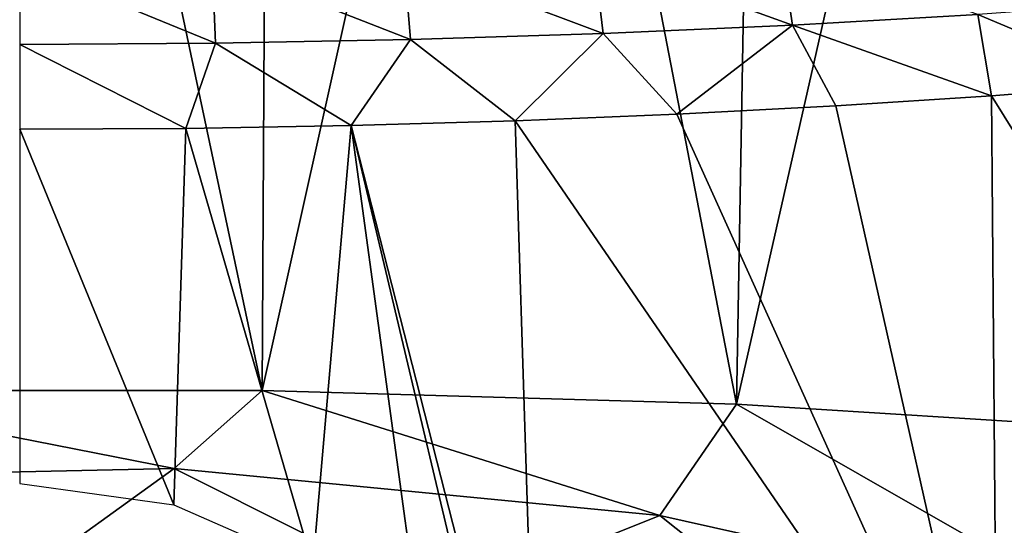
# Model space of a CAD drawing. Header units: millimetres. Extents: x -24 to 24, y -375 to 187.
# Tile 28 of 41: x 0 to 9.31, y 131.56 to 136.34. Entities that reach past the tile are written whole.
import ezdxf

# ---------------------------------------------------------------- set-up
doc = ezdxf.new("R2010")
doc.units = ezdxf.units.MM
doc.header["$LTSCALE"] = 19.07781
for name, color, linetype in [('65', 7, 'CONTINUOUS'), ('66', 7, 'CONTINUOUS'), ('67', 7, 'CONTINUOUS'), ('71', 7, 'CONTINUOUS')]:
    doc.layers.add(name, color=color, linetype=linetype)

msp = doc.modelspace()

# ---------------------------------------------------------------- linework, layer by layer
at = {"layer": '65', "color": 7, "linetype": 'CONTINUOUS', "true_color": 0xe0f2ff}
for points in [[(7.1919, 137.0408, 47.8631), (5.4237, 136.9714, 48.3549), (7.3055, 136.2918, 47.3504), (7.1919, 137.0408, 47.8631)], [(7.1919, 137.0408, 47.8631), (7.3055, 136.2918, 47.3504), (9.0565, 136.3929, 46.7147), (7.1919, 137.0408, 47.8631)], [(1.819, 136.8908, 48.9178), (0, 136.8806, 48.9883), (1.8512, 136.1207, 48.4184), (1.819, 136.8908, 48.9178)], [(3.6297, 136.9212, 48.7067), (1.819, 136.8908, 48.9178), (3.6926, 136.1552, 48.2041), (3.6297, 136.9212, 48.7067)], [(1.819, 136.8908, 48.9178), (1.8512, 136.1207, 48.4184), (3.6926, 136.1552, 48.2041), (1.819, 136.8908, 48.9178)], [(5.4237, 136.9714, 48.3549), (3.6297, 136.9212, 48.7067), (5.5141, 136.2124, 47.8477), (5.4237, 136.9714, 48.3549)], [(3.6297, 136.9212, 48.7067), (3.6926, 136.1552, 48.2041), (5.5141, 136.2124, 47.8477), (3.6297, 136.9212, 48.7067)], [(5.4237, 136.9714, 48.3549), (5.5141, 136.2124, 47.8477), (7.3055, 136.2918, 47.3504), (5.4237, 136.9714, 48.3549)], [(0, 136.8806, 48.9883), (0, 136.1091, 48.49), (1.8512, 136.1207, 48.4184), (0, 136.8806, 48.9883)], [(9.0565, 136.3929, 46.7147), (10.6146, 135.7356, 45.791), (10.7567, 136.5153, 45.9431), (9.0565, 136.3929, 46.7147)], [(7.3055, 136.2918, 47.3504), (9.1844, 135.6231, 46.4292), (9.0565, 136.3929, 46.7147), (7.3055, 136.2918, 47.3504)], [(9.1844, 135.6231, 46.4292), (10.6146, 135.7356, 45.791), (9.0565, 136.3929, 46.7147), (9.1844, 135.6231, 46.4292)], [(5.5141, 136.2124, 47.8477), (6.2109, 135.4479, 47.4231), (7.3055, 136.2918, 47.3504), (5.5141, 136.2124, 47.8477)], [(6.2109, 135.4479, 47.4231), (7.7151, 135.5271, 46.9737), (7.3055, 136.2918, 47.3504), (6.2109, 135.4479, 47.4231)], [(7.7151, 135.5271, 46.9737), (9.1844, 135.6231, 46.4292), (7.3055, 136.2918, 47.3504), (7.7151, 135.5271, 46.9737)], [(1.8512, 136.1207, 48.4184), (3.1325, 135.3415, 48.0261), (3.6926, 136.1552, 48.2041), (1.8512, 136.1207, 48.4184)], [(3.1325, 135.3415, 48.0261), (4.682, 135.3859, 47.7742), (3.6926, 136.1552, 48.2041), (3.1325, 135.3415, 48.0261)], [(3.6926, 136.1552, 48.2041), (4.682, 135.3859, 47.7742), (5.5141, 136.2124, 47.8477), (3.6926, 136.1552, 48.2041)], [(4.682, 135.3859, 47.7742), (6.2109, 135.4479, 47.4231), (5.5141, 136.2124, 47.8477), (4.682, 135.3859, 47.7742)], [(0, 136.1091, 48.49), (1.5688, 135.3148, 48.1777), (1.8512, 136.1207, 48.4184), (0, 136.1091, 48.49)], [(0, 135.3059, 48.2283), (1.5688, 135.3148, 48.1777), (0, 136.1091, 48.49), (0, 135.3059, 48.2283)], [(1.5688, 135.3148, 48.1777), (3.1325, 135.3415, 48.0261), (1.8512, 136.1207, 48.4184), (1.5688, 135.3148, 48.1777)]]:
    msp.add_3dface(points, dxfattribs=at)
at = {"layer": '66', "color": 7, "linetype": 'CONTINUOUS', "true_color": 0xe0f2ff}
for points in [[(-2.351, 143.6209, 1.0713), (0, 143.641, 0.9575), (-2.2909, 132.8372, -0.8406), (-2.351, 143.6209, 1.0713)], [(0, 143.641, 0.9575), (2.2909, 132.8371, -0.8406), (-2.2909, 132.8372, -0.8406), (0, 143.641, 0.9575)], [(0, 143.641, 0.9575), (2.351, 143.6209, 1.0713), (2.2909, 132.8371, -0.8406), (0, 143.641, 0.9575)], [(2.351, 143.6209, 1.0713), (4.6803, 143.561, 1.4113), (2.2909, 132.8371, -0.8406), (2.351, 143.6209, 1.0713)], [(4.6803, 143.561, 1.4113), (6.7753, 132.7064, -0.0169), (2.2909, 132.8371, -0.8406), (4.6803, 143.561, 1.4113)], [(4.6803, 143.561, 1.4113), (6.9646, 143.4616, 1.9747), (6.7753, 132.7064, -0.0169), (4.6803, 143.561, 1.4113)], [(6.9646, 143.4616, 1.9747), (9.1825, 143.3239, 2.7559), (6.7753, 132.7064, -0.0169), (6.9646, 143.4616, 1.9747)], [(9.1825, 143.3239, 2.7559), (10.9889, 132.4426, 1.6001), (6.7753, 132.7064, -0.0169), (9.1825, 143.3239, 2.7559)], [(9.1825, 143.3239, 2.7559), (11.3118, 143.149, 3.7476), (10.9889, 132.4426, 1.6001), (9.1825, 143.3239, 2.7559)], [(1.4608, 132.1006, -1.0336), (-3.1972, 131.9977, -0.8867), (-2.2909, 132.8372, -0.8406), (1.4608, 132.1006, -1.0336)], [(2.2909, 132.8371, -0.8406), (1.4608, 132.1006, -1.0336), (-2.2909, 132.8372, -0.8406), (2.2909, 132.8371, -0.8406)], [(6.0505, 131.6543, -0.3962), (1.4608, 132.1006, -1.0336), (2.2909, 132.8371, -0.8406), (6.0505, 131.6543, -0.3962)], [(6.7753, 132.7064, -0.0169), (6.0505, 131.6543, -0.3962), (2.2909, 132.8371, -0.8406), (6.7753, 132.7064, -0.0169)], [(10.2622, 130.7123, 0.9491), (6.0505, 131.6543, -0.3962), (6.7753, 132.7064, -0.0169), (10.2622, 130.7123, 0.9491)], [(10.9889, 132.4426, 1.6001), (10.2622, 130.7123, 0.9491), (6.7753, 132.7064, -0.0169), (10.9889, 132.4426, 1.6001)]]:
    msp.add_3dface(points, dxfattribs=at)
at = {"layer": '67', "color": 7, "linetype": 'CONTINUOUS', "true_color": 0xe0f2ff}
for points in [[(10.6146, 135.7356, 45.791), (9.1844, 135.6231, 46.4292), (13.1076, 129.3229, 43.4072), (10.6146, 135.7356, 45.791)], [(9.1844, 135.6231, 46.4292), (7.7151, 135.5271, 46.9737), (9.2405, 128.7411, 45.2857), (9.1844, 135.6231, 46.4292)], [(13.1076, 129.3229, 43.4072), (9.1844, 135.6231, 46.4292), (9.2405, 128.7411, 45.2857), (13.1076, 129.3229, 43.4072)], [(7.7151, 135.5271, 46.9737), (6.2109, 135.4479, 47.4231), (9.2405, 128.7411, 45.2857), (7.7151, 135.5271, 46.9737)], [(6.2109, 135.4479, 47.4231), (4.682, 135.3859, 47.7742), (9.2405, 128.7411, 45.2857), (6.2109, 135.4479, 47.4231)], [(1.5688, 135.3148, 48.1777), (0, 135.3059, 48.2283), (1.4564, 131.7557, 47.559), (1.5688, 135.3148, 48.1777)], [(2.7705, 131.1785, 47.3442), (1.5688, 135.3148, 48.1777), (1.4564, 131.7557, 47.559), (2.7705, 131.1785, 47.3442)], [(3.1325, 135.3415, 48.0261), (1.5688, 135.3148, 48.1777), (2.7705, 131.1785, 47.3442), (3.1325, 135.3415, 48.0261)], [(3.8212, 130.3121, 47.0509), (3.1325, 135.3415, 48.0261), (2.7705, 131.1785, 47.3442), (3.8212, 130.3121, 47.0509)], [(4.682, 135.3859, 47.7742), (3.1325, 135.3415, 48.0261), (4.9022, 128.4036, 46.5238), (4.682, 135.3859, 47.7742)], [(4.9022, 128.4036, 46.5238), (3.1325, 135.3415, 48.0261), (4.5902, 129.1969, 46.7235), (4.9022, 128.4036, 46.5238)], [(4.5902, 129.1969, 46.7235), (3.1325, 135.3415, 48.0261), (3.8212, 130.3121, 47.0509), (4.5902, 129.1969, 46.7235)], [(9.2405, 128.7411, 45.2857), (4.682, 135.3859, 47.7742), (4.9022, 128.4036, 46.5238), (9.2405, 128.7411, 45.2857)], [(1.4564, 131.7557, 47.559), (0, 135.3059, 48.2283), (0, 131.9575, 47.6379), (1.4564, 131.7557, 47.559)]]:
    msp.add_3dface(points, dxfattribs=at)
at = {"layer": '71', "color": 7, "linetype": 'CONTINUOUS', "true_color": 0xe0f2ff}
for points in [[(-3.1972, 131.9977, -0.8867), (1.4608, 132.1006, -1.0336), (0, 131.0465, 0.4718), (-3.1972, 131.9977, -0.8867)], [(0, 131.0465, 0.4718), (1.4608, 132.1006, -1.0336), (3.9943, 130.8303, 0.7805), (0, 131.0465, 0.4718)], [(1.4608, 132.1006, -1.0336), (6.0505, 131.6543, -0.3962), (3.9943, 130.8303, 0.7805), (1.4608, 132.1006, -1.0336)], [(3.9943, 130.8303, 0.7805), (6.0505, 131.6543, -0.3962), (7.9032, 130.1814, 1.7073), (3.9943, 130.8303, 0.7805)], [(6.0505, 131.6543, -0.3962), (10.2622, 130.7123, 0.9491), (7.9032, 130.1814, 1.7073), (6.0505, 131.6543, -0.3962)]]:
    msp.add_3dface(points, dxfattribs=at)

doc.saveas('drawing.dxf')
